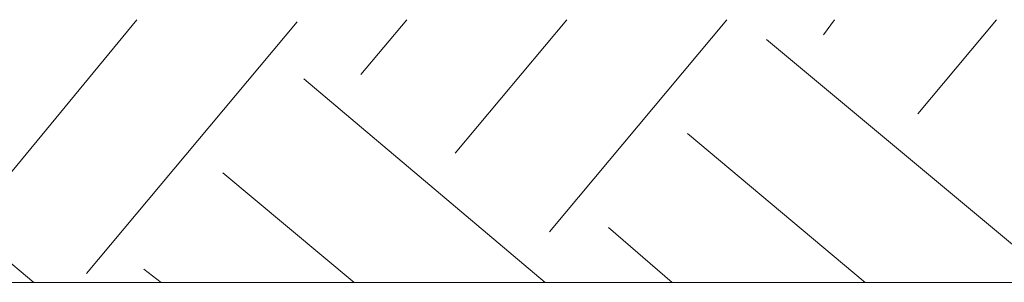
# Model space of a CAD drawing. Header units: inches. Extents: x 1504 to 12593, y -807 to 3183.
# Tile 103 of 256: x 3526 to 3716, y 2391 to 2442. Entities that reach past the tile are written whole.
import ezdxf

# ---------------------------------------------------------------- set-up
doc = ezdxf.new("R2010")
doc.units = ezdxf.units.IN
doc.header["$MEASUREMENT"] = 0
doc.layers.add('at_Entity', color=7, linetype='Continuous')

msp = doc.modelspace()

# ---------------------------------------------------------------- linework, layer by layer
at = {"layer": 'at_Entity', "color": 7, "lineweight": 15}
for p, q in [((3520.86, 2408.27), (3548.69, 2442.06)), ((3538.99, 2393.07), (3579.55, 2441.64)), ((3591.82, 2431.5), (3600.69, 2442.06)), ((3609.95, 2416.29), (3631.48, 2442.06)), ((3628.14, 2401.09), (3662.33, 2442.06)), ((3680.91, 2439.11), (3683.03, 2442.06)), ((3699.1, 2423.9), (3714.27, 2442.06)), ((3669.92, 2438.26), (3718.51, 2397.71)), ((3580.83, 2430.66), (3627.3, 2391.37)), ((3491.23, 2422.63), (3528.83, 2391.37)), ((3654.75, 2420.1), (3688.94, 2391.37)), ((3565.21, 2412.5), (3590.54, 2391.37)), ((3639.52, 2401.94), (3651.79, 2391.37)), ((3549.98, 2393.91), (3553.38, 2391.37)), ((5831.78, 2391.37), (3192.6, 2391.37))]:
    msp.add_line(p, q, dxfattribs=at)

doc.saveas('drawing.dxf')
